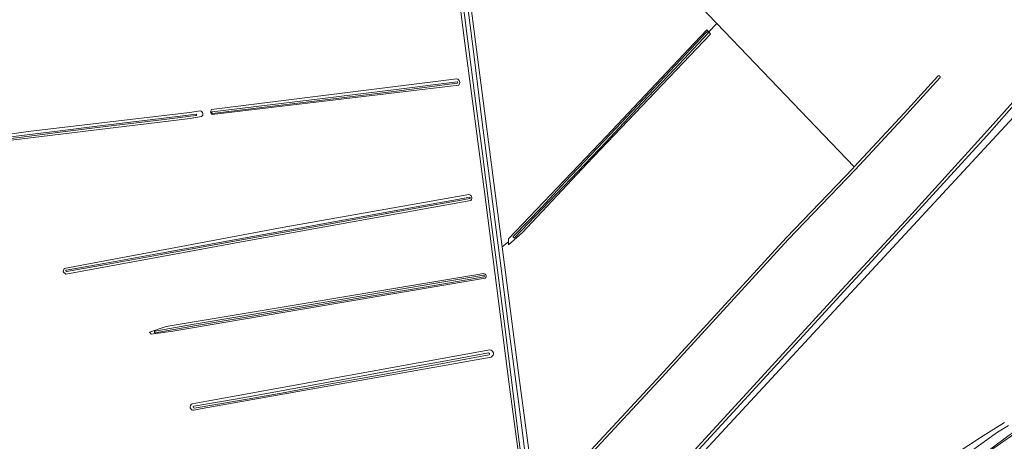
# Model space of a CAD drawing. Extents: x 199200 to 204075, y 460125 to 464703.
# Tile 90 of 174: x 201277 to 201631, y 464057 to 464208. Entities that reach past the tile are written whole.
import ezdxf

# ---------------------------------------------------------------- set-up
doc = ezdxf.new("R2010")
doc.units = 0
for name, color, linetype, lineweight in [('B-WE-GR-BOS_LOOF-GV', 40, 'Continuous', 13), ('B-WE-GR-GRAS-GV', 60, 'Continuous', 13), ('B-WE-OG-TERREIN_ERF-GV', 7, 'Continuous', 18), ('B-WE-OG-WATER_GREPPEL-GV', 160, 'Continuous', 18), ('B-WE-OG-WATER_SLOOT-GV', 120, 'Continuous', 18)]:
    doc.layers.add(name, color=color, linetype=linetype, lineweight=lineweight)

msp = doc.modelspace()

# ---------------------------------------------------------------- linework, layer by layer
at = {"layer": 'B-WE-GR-BOS_LOOF-GV', "flags": 128}
for points in [[(201506.821, 464227.726), (201527.323, 464206.432), (201576.654, 464155.001), (201594.675, 464174.377), (201606.664, 464187.563), (201606.697, 464187.591), (201606.733, 464187.616), (201606.77, 464187.637), (201606.81, 464187.655), (201606.851, 464187.669), (201606.893, 464187.679), (201606.936, 464187.686), (201606.979, 464187.688), (201607.023, 464187.686), (201607.066, 464187.681), (201607.108, 464187.671), (201607.149, 464187.658), (201607.189, 464187.641), (201607.227, 464187.62), (201607.263, 464187.596), (201607.297, 464187.568), (201607.328, 464187.538), (201607.356, 464187.505), (201607.381, 464187.469), (201607.402, 464187.431), (201607.42, 464187.392), (201607.434, 464187.351), (201607.445, 464187.309), (201607.451, 464187.266), (201607.454, 464187.223), (201607.452, 464187.179), (201607.447, 464187.136), (201607.437, 464187.094), (201607.424, 464187.053), (201607.407, 464187.013), (201607.386, 464186.975), (201607.362, 464186.938), (201607.358, 464186.932), (201595.365, 464173.742), (201576.918, 464153.908), (201552.906, 464128.881), (201506.315, 464078.125), (201467.053, 464035.836)], [(201471.184, 464001.045), (201536.526, 464072.114), (201572.157, 464110.946), (201572.195, 464110.984), (201595.002, 464135.66), (201623.434, 464166.77), (201637.718, 464182.906)]]:
    msp.add_lwpolyline(points, dxfattribs=at)
at = {"layer": 'B-WE-GR-GRAS-GV', "flags": 128}
for points in [[(201524.393, 464203.376), (201527.323, 464206.432), (201506.821, 464227.726), (201485.481, 464249.888), (201440.031, 464297.091), (201435.284, 464294.351), (201437.179, 464276.872), (201433.087, 464275.27), (201430.919, 464274.989), (201435.111, 464242.914), (201440.649, 464199.803), (201447.673, 464146.457), (201450.271, 464126.237), (201452.523, 464128.09), (201452.466, 464129.208), (201487.646, 464165.992), (201519.27, 464199.495), (201523.727, 464204.148)], [(201524.393, 464203.376), (201525.059, 464202.604), (201480.591, 464156.01), (201457.497, 464131.409), (201452.58, 464126.972), (201452.523, 464128.09), (201450.271, 464126.237), (201456.424, 464078.351), (201460.969, 464044.42), (201461.475, 464037.443), (201463.899, 464036.844), (201464.186, 464034.438), (201465.315, 464035.494), (201466.388, 464036.498), (201505.626, 464078.762), (201552.222, 464129.523), (201576.236, 464154.552), (201576.654, 464155.001), (201527.323, 464206.432)], [(201708.047, 464169.408), (201700.365, 464173.972), (201655.266, 464199.532), (201650.962, 464195.102), (201638.46, 464182.223), (201624.184, 464166.104), (201595.743, 464134.975), (201572.899, 464110.255), (201537.259, 464071.443), (201472.017, 464000.47), (201473.452, 463999.74), (201656.299, 464197.078), (201719.618, 464160.946), (201720.546, 464161.983), (201710.443, 464167.985), (201709.383, 464168.614), (201709.06, 464168.806)]]:
    msp.add_lwpolyline(points, close=True, dxfattribs=at)
for points in [[(201457.208, 464044.032), (201452.677, 464077.859), (201443.926, 464145.97), (201436.902, 464199.316), (201433.275, 464227.548)], [(201645.327, 464061.479), (201651.511, 464057.103), (201676.887, 464038.186), (201677.75, 464037.598), (201677.769, 464037.585), (201677.773, 464037.582), (201682.481, 464042.628), (201685.708, 464046.096), (201691.945, 464052.799), (201653.454, 464087.044), (201715.663, 464156.528), (201717.651, 464158.749), (201718.6, 464159.809), (201719.618, 464160.946), (201656.299, 464197.078), (201473.452, 463999.74), (201473.51, 463999.711)], [(201346.098, 464173.71), (201345.519, 464174.611), (201345.903, 464175.56), (201434.014, 464186.582)], [(201434.647, 464184.319), (201346.098, 464173.71)], [(201342.332, 464173.051), (201338.229, 464172.333), (201258.122, 464162.618), (201255.89, 464162.291), (201254.97, 464162.275), (201254.165, 464162.367), (201253.629, 464162.839), (201254.156, 464163.51), (201255.575, 464164.151), (201280.127, 464167.615), (201337.992, 464174.523), (201341.902, 464175.036)], [(201438.96, 464142.961), (201357.98, 464128.322), (201293.64, 464116.519), (201292.691, 464117.379), (201293.022, 464118.563), (201371.228, 464133.205), (201438.241, 464145.086)], [(201444.151, 464115.11), (201332.073, 464096.091), (201324.212, 464094.908), (201323.697, 464095.663), (201329.686, 464097.764), (201443.695, 464116.694)], [(201338.908, 464069.925), (201344.261, 464070.896), (201445.791, 464089.322)], [(201446.313, 464086.776), (201342.552, 464068.27)], [(201342.552, 464068.27), (201339.609, 464067.745)], [(201593.718, 464036.3), (201600.137, 464042.399), (201609.047, 464049.401), (201622.015, 464057.945), (201630.616, 464063.267)]]:
    msp.add_lwpolyline(points, dxfattribs=at)
at = {"layer": 'B-WE-GR-GRAS-GV'}
for points in [[(201434.014, 464186.582, -0.5671902), (201434.647, 464184.319)], [(201341.902, 464175.036, -0.682502), (201342.332, 464173.051)], [(201438.241, 464145.086, -0.6467538), (201438.96, 464142.961)], [(201443.695, 464116.694, -0.6789984), (201444.151, 464115.11)], [(201445.791, 464089.322, -0.8110394), (201446.313, 464086.776)], [(201339.609, 464067.745, -0.921263), (201338.908, 464069.925)]]:
    msp.add_lwpolyline(points, format="xyb", dxfattribs=at)
at = {"layer": 'B-WE-OG-TERREIN_ERF-GV', "flags": 128}
msp.add_lwpolyline([(201634.34, 464059.321), (201624.009, 464052.216)], dxfattribs=at)
at = {"layer": 'B-WE-OG-WATER_GREPPEL-GV', "flags": 128}
for points in [[(201523.559, 464203.245), (201508.615, 464187.416), (201488.996, 464166.56), (201472.874, 464149.658), (201464.45, 464140.469), (201454.323, 464130.16)], [(201454.806, 464129.67), (201464.6, 464139.869), (201474.925, 464150.726), (201487.454, 464163.866), (201500.371, 464177.758), (201512.163, 464190.01), (201524.084, 464202.799)], [(201467.053, 464035.836), (201506.315, 464078.125), (201552.906, 464128.881), (201576.918, 464153.908), (201595.365, 464173.742), (201607.358, 464186.932), (201607.362, 464186.938), (201607.386, 464186.975), (201607.407, 464187.013), (201607.424, 464187.053), (201607.437, 464187.094), (201607.447, 464187.136), (201607.452, 464187.179), (201607.454, 464187.223), (201607.451, 464187.266), (201607.445, 464187.309), (201607.434, 464187.351), (201607.42, 464187.392), (201607.402, 464187.431), (201607.381, 464187.469), (201607.356, 464187.505), (201607.328, 464187.538), (201607.297, 464187.568), (201607.263, 464187.596), (201607.227, 464187.62), (201607.189, 464187.641), (201607.149, 464187.658), (201607.108, 464187.671), (201607.066, 464187.681), (201607.023, 464187.686), (201606.979, 464187.688), (201606.936, 464187.686), (201606.893, 464187.679), (201606.851, 464187.669), (201606.81, 464187.655), (201606.77, 464187.637), (201606.733, 464187.616), (201606.697, 464187.591), (201606.664, 464187.563), (201594.675, 464174.377), (201576.654, 464155.001), (201576.236, 464154.552), (201552.222, 464129.523), (201505.626, 464078.762), (201466.388, 464036.498)], [(201434.077, 464185.51), (201412.188, 464182.678), (201380.801, 464178.897), (201364.872, 464176.964), (201346.176, 464174.702)], [(201346.242, 464174.158), (201364.938, 464176.42), (201380.867, 464178.353), (201412.256, 464182.134), (201434.147, 464184.966)], [(201637.718, 464182.906), (201623.434, 464166.77), (201595.002, 464135.66), (201572.195, 464110.984), (201572.157, 464110.946), (201536.526, 464072.114), (201471.184, 464001.045)], [(201472.017, 464000.47), (201537.259, 464071.443), (201572.899, 464110.255), (201595.743, 464134.975), (201624.184, 464166.104), (201638.46, 464182.223)], [(201340.389, 464173.912), (201327.836, 464172.387), (201304.865, 464169.579), (201292.525, 464168.081), (201275.827, 464165.966), (201263.894, 464164.568), (201254.941, 464163.438)], [(201255.008, 464162.912), (201263.959, 464164.041), (201275.892, 464165.439), (201292.59, 464167.554), (201304.929, 464169.052), (201327.9, 464171.86), (201340.453, 464173.385)]]:
    msp.add_lwpolyline(points, dxfattribs=at)
at = {"layer": 'B-WE-OG-WATER_GREPPEL-GV'}
for points in [[(201524.084, 464202.799, 1.2429492), (201523.559, 464203.245)], [(201434.147, 464184.966, 0.7987883), (201434.077, 464185.51)], [(201340.453, 464173.385, 0.5656499), (201340.389, 464173.912)], [(201346.176, 464174.702, 0.6727055), (201346.242, 464174.158)], [(201454.323, 464130.16, 1.2774665), (201454.806, 464129.67)]]:
    msp.add_lwpolyline(points, format="xyb", dxfattribs=at)
at = {"layer": 'B-WE-OG-WATER_SLOOT-GV', "flags": 128}
for points in [[(201458.468, 464039.073), (201457.993, 464043.298), (201455.726, 464060.98), (201453.087, 464082.459), (201450.795, 464100.439), (201448.212, 464120.647), (201445.73, 464139.751), (201442.923, 464161.518), (201440.77, 464177.696), (201437.833, 464200.912), (201434.659, 464225.517), (201431.757, 464249.024), (201428.756, 464273.69)], [(201428.756, 464273.69), (201431.757, 464249.024), (201434.659, 464225.517), (201437.833, 464200.912), (201440.77, 464177.696), (201442.923, 464161.518), (201445.73, 464139.751), (201448.212, 464120.647), (201450.795, 464100.439), (201453.087, 464082.459), (201455.726, 464060.98), (201457.993, 464043.298), (201458.468, 464039.073)], [(201429.727, 464273.664), (201431.212, 464262.466), (201436.575, 464222.624), (201440.223, 464194.473), (201443.092, 464170.877), (201446.079, 464148.012), (201449.636, 464120.418), (201452.367, 464098.682)], [(201459.837, 464039.973), (201459.538, 464043.388), (201456.06, 464070.803), (201452.367, 464098.682), (201449.636, 464120.418), (201446.079, 464148.012), (201443.092, 464170.877), (201440.223, 464194.473), (201436.575, 464222.624), (201431.212, 464262.466), (201429.727, 464273.664)], [(201460.969, 464044.42), (201456.424, 464078.351), (201450.271, 464126.237), (201447.673, 464146.457), (201440.649, 464199.803), (201435.111, 464242.914)], [(201433.275, 464227.548), (201436.902, 464199.316), (201443.926, 464145.97), (201452.677, 464077.859), (201457.208, 464044.032), (201457.674, 464037.617), (201456.97, 464033.361), (201456.387, 464028.589), (201455.899, 464024.534), (201456.573, 464019.908), (201458.824, 464003.662), (201459.836, 463998.261), (201462.21, 463993.855), (201463.584, 463990.084), (201464.715, 463983.781), (201466.93, 463963.272), (201468.168, 463953.764), (201467.786, 463947.885), (201466.735, 463939.756), (201464.561, 463924.375), (201466.591, 463924.187), (201466.785, 463925.756), (201468.426, 463940.024)], [(201454.323, 464130.16), (201464.45, 464140.469), (201472.874, 464149.658), (201488.996, 464166.56), (201508.615, 464187.416), (201523.559, 464203.245)], [(201524.084, 464202.799), (201512.163, 464190.01), (201500.371, 464177.758), (201487.454, 464163.866), (201474.925, 464150.726), (201464.6, 464139.869), (201454.806, 464129.67)], [(201434.014, 464186.582), (201345.903, 464175.56), (201345.519, 464174.611), (201346.098, 464173.71), (201434.647, 464184.319)], [(201346.176, 464174.702), (201364.872, 464176.964), (201380.801, 464178.897), (201412.188, 464182.678), (201434.077, 464185.51)], [(201434.147, 464184.966), (201412.256, 464182.134), (201380.867, 464178.353), (201364.938, 464176.42), (201346.242, 464174.158)], [(201341.902, 464175.036), (201337.992, 464174.523), (201280.127, 464167.615), (201255.575, 464164.151), (201254.156, 464163.51), (201253.629, 464162.839), (201254.165, 464162.367), (201254.97, 464162.275), (201255.89, 464162.291), (201258.122, 464162.618), (201338.229, 464172.333), (201342.332, 464173.051)], [(201254.941, 464163.438), (201263.894, 464164.568), (201275.827, 464165.966), (201292.525, 464168.081), (201304.865, 464169.579), (201327.836, 464172.387), (201340.389, 464173.912)], [(201340.453, 464173.385), (201327.9, 464171.86), (201304.929, 464169.052), (201292.59, 464167.554), (201275.892, 464165.439), (201263.959, 464164.041), (201255.008, 464162.912)], [(201438.241, 464145.086), (201371.228, 464133.205), (201293.022, 464118.563), (201292.691, 464117.379), (201293.64, 464116.519), (201357.98, 464128.322), (201438.96, 464142.961)], [(201293.782, 464117.915), (201307.955, 464120.412), (201327.724, 464123.991), (201354.699, 464128.89), (201383.25, 464134.021), (201420.647, 464140.914), (201434.158, 464143.279), (201438.567, 464144.116)], [(201438.567, 464144.116), (201434.158, 464143.279), (201420.647, 464140.914), (201383.25, 464134.021), (201354.699, 464128.89), (201327.724, 464123.991), (201307.955, 464120.412), (201293.782, 464117.915)], [(201438.658, 464143.639), (201434.245, 464142.801), (201420.733, 464140.436), (201383.337, 464133.544), (201354.785, 464128.413), (201327.811, 464123.514), (201308.04, 464119.934), (201293.866, 464117.437)], [(201293.866, 464117.437), (201308.04, 464119.934), (201327.811, 464123.514), (201354.785, 464128.413), (201383.337, 464133.544), (201420.733, 464140.436), (201434.245, 464142.801), (201438.658, 464143.639)], [(201443.695, 464116.694), (201329.686, 464097.764), (201323.697, 464095.663), (201324.212, 464094.908), (201332.073, 464096.091), (201444.151, 464115.11)], [(201325.547, 464096.09), (201340.442, 464098.669), (201370.361, 464103.751), (201391.585, 464107.298), (201425.006, 464112.969), (201443.616, 464116.158)], [(201443.616, 464116.158), (201425.006, 464112.969), (201391.585, 464107.298), (201370.361, 464103.751), (201340.442, 464098.669), (201325.547, 464096.09)], [(201443.728, 464115.507), (201425.117, 464112.318), (201391.695, 464106.647), (201370.471, 464103.1), (201340.553, 464098.018), (201325.66, 464095.439)], [(201325.66, 464095.439), (201340.553, 464098.018), (201370.471, 464103.1), (201391.695, 464106.647), (201425.117, 464112.318), (201443.728, 464115.507)], [(201452.367, 464098.682), (201456.06, 464070.803), (201459.538, 464043.388), (201459.837, 464039.973)], [(201445.791, 464089.322), (201344.261, 464070.896), (201338.908, 464069.925)], [(201339.513, 464069.164), (201355.826, 464071.886), (201372.187, 464074.822), (201387.898, 464077.764), (201409.282, 464081.673), (201430.009, 464085.408), (201445.381, 464088.316)], [(201445.381, 464088.316), (201430.009, 464085.408), (201409.282, 464081.673), (201387.898, 464077.764), (201372.187, 464074.822), (201355.826, 464071.886), (201339.513, 464069.164)], [(201339.609, 464067.745), (201342.552, 464068.27), (201446.313, 464086.776)], [(201445.524, 464087.559), (201430.149, 464084.65), (201409.42, 464080.915), (201388.038, 464077.006), (201372.326, 464074.064), (201355.957, 464071.127), (201339.64, 464068.405)], [(201339.64, 464068.405), (201355.957, 464071.127), (201372.326, 464074.064), (201388.038, 464077.006), (201409.42, 464080.915), (201430.149, 464084.65), (201445.524, 464087.559)], [(201590.82, 464020.668), (201592.176, 464029.962), (201598.659, 464038.64), (201628.077, 464059.771), (201631.984, 464062.169)], [(201631.984, 464062.169), (201628.077, 464059.771), (201598.659, 464038.64), (201592.176, 464029.962), (201590.82, 464020.668)], [(201630.616, 464063.267), (201622.015, 464057.945), (201609.047, 464049.401), (201600.137, 464042.399), (201593.718, 464036.3)], [(201624.009, 464052.216), (201634.34, 464059.321)]]:
    msp.add_lwpolyline(points, dxfattribs=at)
msp.add_lwpolyline([(201524.393, 464203.376), (201523.727, 464204.148), (201519.27, 464199.495), (201487.646, 464165.992), (201452.466, 464129.208), (201452.523, 464128.09), (201452.58, 464126.972), (201457.497, 464131.409), (201480.591, 464156.01), (201525.059, 464202.604)], close=True, dxfattribs=at)
at = {"layer": 'B-WE-OG-WATER_SLOOT-GV'}
for points in [[(201523.559, 464203.245, -1.2429492), (201524.084, 464202.799)], [(201434.647, 464184.319, 0.5671902), (201434.014, 464186.582)], [(201434.077, 464185.51, -0.7987883), (201434.147, 464184.966)], [(201340.389, 464173.912, -0.5656499), (201340.453, 464173.385)], [(201342.332, 464173.051, 0.682502), (201341.902, 464175.036)], [(201346.242, 464174.158, -0.6727055), (201346.176, 464174.702)], [(201438.96, 464142.961, 0.6467538), (201438.241, 464145.086)], [(201438.567, 464144.116, -0.7148637), (201438.658, 464143.639)], [(201438.658, 464143.639, 0.7148637), (201438.567, 464144.116)], [(201454.806, 464129.67, -1.2774665), (201454.323, 464130.16)], [(201293.866, 464117.437, -0.9181635), (201293.782, 464117.915)], [(201293.782, 464117.915, 0.9181635), (201293.866, 464117.437)], [(201444.151, 464115.11, 0.6789984), (201443.695, 464116.694)], [(201443.616, 464116.158, -0.5218918), (201443.728, 464115.507)], [(201443.728, 464115.507, 0.5218918), (201443.616, 464116.158)], [(201325.66, 464095.439, -0.5476272), (201325.547, 464096.09)], [(201325.547, 464096.09, 0.5476272), (201325.66, 464095.439)], [(201445.381, 464088.316, -0.7158382), (201445.524, 464087.559)], [(201445.524, 464087.559, 0.7158382), (201445.381, 464088.316)], [(201446.313, 464086.776, 0.8110394), (201445.791, 464089.322)], [(201338.908, 464069.925, 0.921263), (201339.609, 464067.745)], [(201339.64, 464068.405, -0.742812), (201339.513, 464069.164)], [(201339.513, 464069.164, 0.742812), (201339.64, 464068.405)], [(201633.704, 464059.747, -0.0125086), (201610.645, 464043.546)], [(201610.645, 464043.546, 0.0125086), (201633.704, 464059.747)]]:
    msp.add_lwpolyline(points, format="xyb", dxfattribs=at)

doc.saveas('drawing.dxf')
